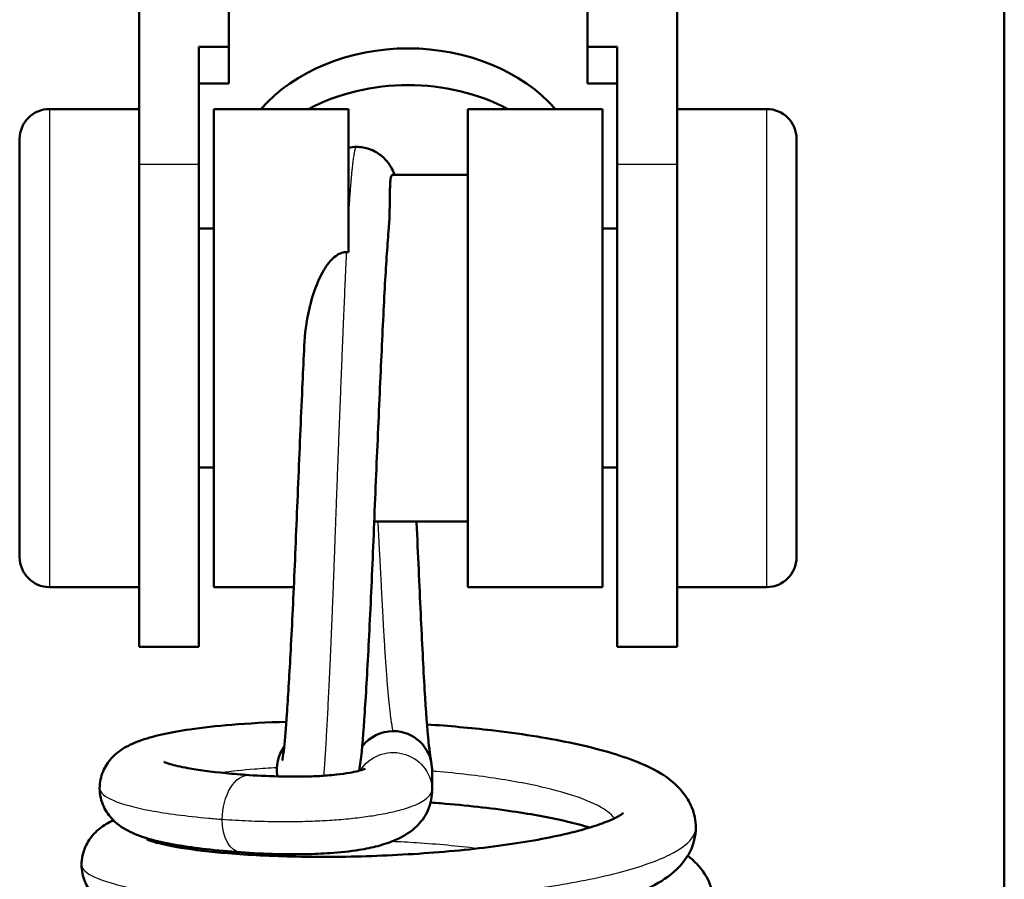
# Model space of a CAD drawing. Header units: millimetres. Extents: x 247 to 1050, y 34 to 1073.
# Tile 6 of 58: x 301 to 318, y 159 to 174. Entities that reach past the tile are written whole.
import ezdxf

# ---------------------------------------------------------------- set-up
doc = ezdxf.new("R2010")
doc.units = ezdxf.units.MM
doc.header["$LTSCALE"] = 0.75
doc.layers.add('Visible', color=7, linetype='Continuous', lineweight=50)
doc.layers.add('Visible Narrow', color=7, linetype='Continuous', lineweight=25)

msp = doc.modelspace()

# ---------------------------------------------------------------- linework, layer by layer
at = {"layer": 'Visible'}
for p, q in [((303.177, 212.857, 16.211), (303.177, 171.185, 48.768)), ((312.177, 171.185, 48.768), (312.177, 212.857, 16.211)), ((317.652, 184.167, 38.834), (317.652, 92.819, 38.834)), ((304.677, 173.147, 47.235), (304.677, 176.299, 44.773)), ((310.677, 173.147, 47.235), (310.677, 176.299, 44.773)), ((304.677, 173.147, 47.235), (304.177, 173.147, 47.235)), ((304.177, 171.185, 48.768), (304.177, 173.147, 47.235)), ((304.677, 172.532, 46.447), (304.677, 173.147, 47.235)), ((311.177, 173.147, 47.235), (310.677, 173.147, 47.235)), ((310.677, 172.532, 46.447), (310.677, 173.147, 47.235)), ((311.177, 171.185, 48.768), (311.177, 173.147, 47.235)), ((304.177, 172.532, 46.447), (304.677, 172.532, 46.447)), ((310.677, 172.532, 46.447), (311.177, 172.532, 46.447)), ((303.177, 172.107, 44.828), (301.677, 172.107, 44.828)), ((306.677, 172.107, 44.828), (304.427, 172.107, 44.828)), ((310.927, 172.107, 44.828), (308.677, 172.107, 44.828)), ((312.177, 172.107, 44.828), (313.677, 172.107, 44.828)), ((308.677, 171.007, 44.828), (307.416, 171.007, 44.828)), ((304.177, 170.107, 44.828), (304.427, 170.107, 44.828)), ((310.927, 170.107, 44.828), (311.177, 170.107, 44.828)), ((304.177, 166.107, 44.828), (304.427, 166.107, 44.828)), ((310.927, 166.107, 44.828), (311.177, 166.107, 44.828)), ((308.677, 165.207, 44.828), (307.11, 165.207, 44.828)), ((303.177, 164.107, 44.828), (301.677, 164.107, 44.828)), ((305.764, 164.107, 44.828), (304.427, 164.107, 44.828)), ((310.927, 164.107, 44.828), (308.677, 164.107, 44.828)), ((312.177, 164.107, 44.828), (313.677, 164.107, 44.828)), ((303.177, 163.107, 44.828), (304.177, 163.107, 44.828)), ((311.177, 163.107, 44.828), (312.177, 163.107, 44.828)), ((308.077, 160.694, 45.523), (308.077, 161.052, 43.555))]:
    msp.add_line(p, q, dxfattribs=at)
at = {"layer": 'Visible', "extrusion": (-2.77556e-16, -0.615661, -0.788011)}
msp.add_arc((307.677, -111.361, -134.822), 3, 214.7785, 325.2215, dxfattribs=at)
at = {"layer": 'Visible', "extrusion": (6.93889e-16, 0.615661, 0.788011)}
msp.add_arc((-307.677, -111.361, 133.822), 3, 236.1845, 303.8155, dxfattribs=at)
at = {"layer": 'Visible', "extrusion": (0, 0, -1)}
for centre, start, end in [((-301.677, 171.607, -44.828), 0, 90), ((-313.677, 171.607, -44.828), 90, 180), ((-301.677, 164.607, -44.828), 270, 0), ((-313.677, 164.607, -44.828), 180, 270)]:
    msp.add_arc(centre, 0.5, start, end, dxfattribs=at)
at = {"layer": 'Visible', "extrusion": (1, 0, 0)}
for centre, radius, start, end in [((168.107, 44.828, 304.427), 4, 0, 180), ((168.107, 44.828, 306.677), 4, 0, 66.3615), ((168.107, 44.828, 308.677), 4, 0, 180), ((168.107, 44.828, 310.927), 4, 0, 180), ((168.107, 44.828, 314.177), 3.5, 0, 180), ((168.107, 44.828, 311.177), 5, 52, 180), ((168.107, 44.828, 312.177), 5, 52, 180)]:
    msp.add_arc(centre, radius, start, end, dxfattribs=at)
at = {"layer": 'Visible', "extrusion": (-1, 0, 0)}
for centre, radius, end in [((-168.107, 44.828, -301.177), 3.5, 180), ((-168.107, 44.828, -303.177), 5, 128), ((-168.107, 44.828, -304.177), 5, 128)]:
    msp.add_arc(centre, radius, 0, end, dxfattribs=at)
at = {"layer": 'Visible', "extrusion": (0.014273, 0.131184, -0.991255)}
for start, end in [(30.7954, 83.8445), (83.8445, 170.4857), (170.4857, 173.8445)]:
    msp.add_arc((-288.204, 197.415, -17.65), 0.65, start, end, dxfattribs=at)
at = {"layer": 'Visible', "extrusion": (-0.014273, -0.131184, 0.991255)}
msp.add_arc((286.912, 197.276, 17.668), 0.65, 149.8722, 196.4977, dxfattribs=at)
at = {"layer": 'Visible', "extrusion": (2.78922e-05, -0.400957, -0.916097)}
msp.add_ellipse((306.657, 169.633, 48.527), major_axis=(0.137, -0.013, 0.006), ratio=0.627706, start_param=4.546324, end_param=4.793798, dxfattribs=at)
at = {"layer": 'Visible'}
msp.add_open_spline([(306.677, 171.459, 44.47), (306.722, 171.468, 44.455), (306.767, 171.473, 44.441), (306.813, 171.473, 44.427)], degree=3, dxfattribs=at)
for points, knots in [([(306.813, 171.473, 44.427), (306.887, 171.473, 44.403), (306.961, 171.46, 44.38), (307.1, 171.412, 44.328), (307.165, 171.375, 44.299), (307.273, 171.29, 44.229), (307.318, 171.241, 44.188), (307.382, 171.153, 44.091), (307.404, 171.113, 44.037), (307.432, 171.052, 43.935), (307.442, 171.029, 43.888), (307.45, 171.007, 43.839)], [0, 0, 0, 0, 0.0232552, 0.0232552, 0.0466147, 0.0466147, 0.0694735, 0.0694735, 0.0902329, 0.0902329, 0.1062806, 0.1062806, 0.1062806, 0.1062806]), ([(307.416, 171.007, 44.828), (307.414, 171.007, 44.86), (307.412, 171.006, 44.891), (307.401, 171.001, 45.064), (307.394, 170.986, 45.205), (307.383, 170.936, 45.483), (307.379, 170.901, 45.619), (307.373, 170.788, 45.954), (307.372, 170.698, 46.147), (307.369, 170.437, 46.579), (307.366, 170.256, 46.794), (307.349, 170.058, 46.974)], [0.1742926, 0.1742926, 0.1742926, 0.1742926, 0.1781947, 0.1781947, 0.1956946, 0.1956946, 0.2130153, 0.2130153, 0.2392997, 0.2392997, 0.2752939, 0.2752939, 0.2752939, 0.2752939]), ([(307.349, 170.058, 46.974), (307.328, 169.807, 47.404), (307.306, 169.482, 47.797), (307.265, 168.726, 48.469), (307.244, 168.279, 48.75), (307.2, 167.326, 49.159), (307.177, 166.805, 49.289), (307.132, 165.752, 49.378), (307.11, 165.207, 49.334), (307.067, 164.17, 49.078), (307.043, 163.666, 48.862), (306.997, 162.761, 48.287), (306.973, 162.349, 47.919), (306.929, 161.67, 47.079), (306.907, 161.393, 46.601), (306.874, 161.133, 45.967), (306.867, 161.082, 45.833), (306.859, 161.035, 45.697)], [0, 0, 0, 0, 0.14946, 0.14946, 0.30384, 0.30384, 0.461045, 0.461045, 0.621062, 0.621062, 0.781556, 0.781556, 0.943214, 0.943214, 1.105761, 1.105761, 1.148885, 1.148885, 1.148885, 1.148885]), ([(305.938, 168.143, 48.828), (305.947, 168.342, 48.826), (305.975, 168.547, 48.809), (306.09, 169.055, 48.727), (306.193, 169.307, 48.648), (306.364, 169.557, 48.557), (306.425, 169.622, 48.53), (306.514, 169.68, 48.506), (306.541, 169.693, 48.5), (306.594, 169.709, 48.493), (306.619, 169.713, 48.492), (306.644, 169.713, 48.492)], [0.1214192, 0.1214192, 0.1214192, 0.1214192, 0.1546139, 0.1546139, 0.2058892, 0.2058892, 0.2310698, 0.2310698, 0.2409313, 0.2409313, 0.2490128, 0.2490128, 0.2490128, 0.2490128]), ([(305.571, 161.203, 45.274), (305.571, 161.203, 45.396), (305.574, 161.215, 45.518), (305.584, 161.273, 45.872), (305.593, 161.339, 46.103), (305.617, 161.56, 46.689), (305.633, 161.749, 47.037), (305.667, 162.258, 47.737), (305.688, 162.6, 48.084), (305.731, 163.4, 48.687), (305.754, 163.878, 48.938), (305.798, 164.879, 49.271), (305.819, 165.416, 49.356), (305.864, 166.477, 49.352), (305.887, 167.016, 49.261), (305.92, 167.733, 49.017), (305.929, 167.942, 48.929), (305.939, 168.143, 48.828)], [0.1267179, 0.1267179, 0.1267179, 0.1267179, 0.163195, 0.163195, 0.2345046, 0.2345046, 0.3513212, 0.3513212, 0.4943606, 0.4943606, 0.6522317, 0.6522317, 0.8111814, 0.8111814, 0.9709933, 0.9709933, 1.0386361, 1.0386361, 1.0386361, 1.0386361]), ([(307.818, 165.207, 39.556), (307.818, 165.2, 39.557), (307.819, 165.194, 39.558), (307.842, 164.66, 39.64), (307.865, 164.139, 39.809), (307.91, 163.193, 40.3), (307.931, 162.755, 40.629), (307.975, 162.03, 41.394), (307.998, 161.73, 41.837), (308.037, 161.34, 42.708), (308.059, 161.207, 43.14), (308.061, 161.195, 43.574)], [0.8977888, 0.8977888, 0.8977888, 0.8977888, 0.8997461, 0.8997461, 1.0599517, 1.0599517, 1.219918, 1.219918, 1.3762747, 1.3762747, 1.5065411, 1.5065411, 1.5065411, 1.5065411]), ([(302.515, 160.74, 43.44), (302.515, 160.837, 43.366), (302.537, 160.936, 43.29), (302.608, 161.106, 43.129), (302.657, 161.179, 43.041), (302.769, 161.304, 42.842), (302.832, 161.353, 42.727), (302.985, 161.453, 42.43), (303.076, 161.494, 42.243), (303.406, 161.617, 41.602), (303.683, 161.675, 41.156), (304.235, 161.756, 40.528), (304.47, 161.782, 40.308), (305.006, 161.826, 39.9), (305.315, 161.843, 39.716), (305.64, 161.853, 39.57)], [0, 0, 0, 0, 0.0368217, 0.0368217, 0.0734248, 0.0734248, 0.1149088, 0.1149088, 0.178209, 0.178209, 0.3341592, 0.3341592, 0.4302164, 0.4302164, 0.5364308, 0.5364308, 0.5364308, 0.5364308]), ([(307.993, 161.808, 39.183), (308.359, 161.784, 39.218), (308.722, 161.751, 39.298), (309.537, 161.656, 39.579), (309.985, 161.586, 39.819), (310.787, 161.419, 40.424), (311.147, 161.321, 40.799), (311.78, 161.076, 41.658), (312.056, 160.936, 42.165), (312.331, 160.601, 42.768), (312.385, 160.515, 42.9), (312.466, 160.315, 43.16), (312.491, 160.199, 43.291), (312.491, 160.083, 43.419)], [0.776862, 0.776862, 0.776862, 0.776862, 0.8868678, 0.8868678, 1.0370164, 1.0370164, 1.1924313, 1.1924313, 1.3655607, 1.3655607, 1.4151231, 1.4151231, 1.4670674, 1.4670674, 1.4670674, 1.4670674]), ([(303.592, 161.181, 44.463), (303.592, 161.181, 44.514), (303.594, 161.18, 44.564), (303.611, 161.172, 44.78), (303.645, 161.159, 44.944), (303.764, 161.124, 45.337), (303.866, 161.1, 45.563), (304.162, 161.046, 46.066), (304.379, 161.016, 46.336), (304.749, 160.981, 46.688), (304.881, 160.97, 46.798), (305.019, 160.961, 46.898)], [0.1182492, 0.1182492, 0.1182492, 0.1182492, 0.1333895, 0.1333895, 0.1831674, 0.1831674, 0.2569372, 0.2569372, 0.3591331, 0.3591331, 0.4104973, 0.4104973, 0.4104973, 0.4104973]), ([(305.019, 160.961, 46.898), (305.193, 160.949, 47.026), (305.378, 160.941, 47.141), (305.729, 160.933, 47.3), (305.894, 160.934, 47.355), (306.15, 160.943, 47.385), (306.239, 160.947, 47.385), (306.377, 160.958, 47.364), (306.429, 160.963, 47.351), (306.558, 160.977, 47.303), (306.632, 160.988, 47.259), (306.751, 161.009, 47.153), (306.798, 161.019, 47.094), (306.876, 161.039, 46.963), (306.906, 161.049, 46.888), (306.948, 161.064, 46.726), (306.959, 161.07, 46.635), (306.959, 161.07, 46.545)], [0, 0, 0, 0, 0.0647538, 0.0647538, 0.1156512, 0.1156512, 0.1419614, 0.1419614, 0.1578592, 0.1578592, 0.1833193, 0.1833193, 0.2057919, 0.2057919, 0.2295421, 0.2295421, 0.2564274, 0.2564274, 0.2564274, 0.2564274]), ([(304.878, 159.669, 46.86), (304.472, 159.697, 46.58), (304.109, 159.739, 46.23), (303.494, 159.845, 45.436), (303.25, 159.903, 44.976), (302.927, 160.061, 44.332), (302.826, 160.12, 44.138), (302.675, 160.278, 43.869), (302.623, 160.349, 43.779), (302.541, 160.524, 43.606), (302.515, 160.632, 43.522), (302.515, 160.74, 43.44)], [0.0000028, 0.0000028, 0.0000028, 0.0000028, 0.1482424, 0.1482424, 0.3030394, 0.3030394, 0.3696675, 0.3696675, 0.406828, 0.406828, 0.4474301, 0.4474301, 0.4474301, 0.4474301]), ([(308.077, 160.677, 45.521), (308.074, 160.563, 45.651), (308.044, 160.436, 45.773), (307.935, 160.226, 46.008), (307.863, 160.141, 46.127), (307.691, 159.988, 46.397), (307.585, 159.926, 46.551), (307.378, 159.836, 46.813), (307.28, 159.803, 46.923), (307.075, 159.749, 47.105), (306.97, 159.728, 47.18), (306.707, 159.685, 47.315), (306.539, 159.667, 47.363), (306.235, 159.646, 47.388), (306.095, 159.64, 47.379), (305.798, 159.635, 47.323), (305.64, 159.636, 47.27), (305.274, 159.645, 47.112), (305.071, 159.656, 46.993), (304.878, 159.669, 46.86)], [0, 0, 0, 0, 0.0520768, 0.0520768, 0.1000674, 0.1000674, 0.1585614, 0.1585614, 0.2036045, 0.2036045, 0.2423745, 0.2423745, 0.2930853, 0.2930853, 0.3343183, 0.3343183, 0.3837297, 0.3837297, 0.4538796, 0.4538796, 0.4538796, 0.4538796]), ([(310.715, 160.083, 40.773), (310.605, 160.116, 40.617), (310.481, 160.149, 40.47), (310.078, 160.245, 40.061), (309.762, 160.304, 39.828), (309.052, 160.409, 39.447), (308.643, 160.455, 39.305), (308.169, 160.493, 39.218), (308.111, 160.498, 39.209), (308.053, 160.502, 39.201)], [0.2817007, 0.2817007, 0.2817007, 0.2817007, 0.3397502, 0.3397502, 0.4562159, 0.4562159, 0.5836393, 0.5836393, 0.6012014, 0.6012014, 0.6012014, 0.6012014]), ([(303.304, 159.886, 44.27), (303.304, 159.886, 44.365), (303.311, 159.883, 44.461), (303.35, 159.866, 44.752), (303.401, 159.848, 44.947), (303.57, 159.802, 45.41), (303.71, 159.772, 45.673), (304.094, 159.709, 46.235), (304.363, 159.676, 46.523), (305.005, 159.624, 47.045), (305.394, 159.604, 47.271), (306.232, 159.588, 47.599), (306.694, 159.592, 47.698), (307.616, 159.627, 47.749), (308.089, 159.658, 47.697), (308.976, 159.744, 47.451), (309.403, 159.801, 47.253), (310.143, 159.932, 46.741), (310.47, 160.007, 46.423), (310.839, 160.12, 45.895), (310.941, 160.157, 45.718), (311.1, 160.222, 45.368), (311.161, 160.252, 45.195), (311.238, 160.296, 44.867), (311.261, 160.313, 44.714), (311.272, 160.322, 44.513), (311.273, 160.323, 44.467), (311.273, 160.323, 44.42)], [0.120316, 0.120316, 0.120316, 0.120316, 0.148792, 0.148792, 0.208674, 0.208674, 0.29728, 0.29728, 0.413683, 0.413683, 0.545715, 0.545715, 0.683693, 0.683693, 0.822978, 0.822978, 0.961177, 0.961177, 1.095704, 1.095704, 1.15744, 1.15744, 1.212782, 1.212782, 1.259175, 1.259175, 1.273095, 1.273095, 1.273095, 1.273095]), ([(302.213, 159.461, 43.208), (302.213, 159.563, 43.123), (302.236, 159.666, 43.036), (302.312, 159.843, 42.852), (302.365, 159.918, 42.753), (302.485, 160.047, 42.526), (302.553, 160.098, 42.395), (302.66, 160.165, 42.177), (302.701, 160.187, 42.092), (302.743, 160.207, 42.007)], [0, 0, 0, 0, 0.040004, 0.040004, 0.0797336, 0.0797336, 0.126196, 0.126196, 0.1553141, 0.1553141, 0.1553141, 0.1553141]), ([(312.491, 160.083, 43.419), (312.491, 159.943, 43.576), (312.454, 159.802, 43.734), (312.336, 159.564, 44.064), (312.255, 159.465, 44.238), (312.043, 159.263, 44.672), (311.902, 159.173, 44.935), (311.448, 158.942, 45.673), (311.081, 158.823, 46.134), (310.183, 158.61, 46.921), (309.632, 158.519, 47.249), (308.548, 158.392, 47.631), (308.011, 158.349, 47.726), (306.967, 158.299, 47.733), (306.445, 158.29, 47.652), (305.469, 158.301, 47.334), (305.002, 158.322, 47.093), (304.17, 158.389, 46.484), (303.797, 158.435, 46.106), (303.162, 158.556, 45.247), (302.91, 158.62, 44.747), (302.582, 158.801, 44.075), (302.487, 158.866, 43.888), (302.349, 159.027, 43.629), (302.303, 159.098, 43.542), (302.234, 159.264, 43.373), (302.213, 159.363, 43.29), (302.213, 159.461, 43.208)], [0, 0, 0, 0, 0.063056, 0.063056, 0.127057, 0.127057, 0.219996, 0.219996, 0.396162, 0.396162, 0.583693, 0.583693, 0.743123, 0.743123, 0.897428, 0.897428, 1.051214, 1.051214, 1.207399, 1.207399, 1.373747, 1.373747, 1.438396, 1.438396, 1.474132, 1.474132, 1.512476, 1.512476, 1.512476, 1.512476]), ([(312.355, 159.61, 41.906), (312.461, 159.528, 42.115), (312.559, 159.432, 42.324), (312.729, 159.171, 42.753), (312.793, 158.989, 42.972), (312.793, 158.804, 43.186)], [1.3998232, 1.3998232, 1.3998232, 1.3998232, 1.4742754, 1.4742754, 1.5588667, 1.5588667, 1.5588667, 1.5588667])]:
    msp.add_open_spline(points, degree=3, knots=knots, dxfattribs=at)
at = {"layer": 'Visible Narrow'}
for p, q in [((303.177, 171.185, 48.768), (304.177, 171.185, 48.768)), ((311.177, 171.185, 48.768), (312.177, 171.185, 48.768)), ((308.076, 160.732, 45.528), (308.076, 161.09, 43.56))]:
    msp.add_line(p, q, dxfattribs=at)
at = {"layer": 'Visible Narrow', "extrusion": (1, 0, 0)}
msp.add_arc((168.107, 44.828, 301.677), 4, 0, 180, dxfattribs=at)
at = {"layer": 'Visible Narrow', "extrusion": (-1, 0, 0)}
msp.add_arc((-168.107, 44.828, -313.677), 4, 0, 180, dxfattribs=at)
at = {"layer": 'Visible Narrow', "extrusion": (0.014273, 0.131184, -0.991255)}
for start, end in [(26.1093, 170.4857), (170.4857, 173.8445), (173.8445, 175.3545)]:
    msp.add_arc((-288.243, 197.323, -19.647), 0.65, start, end, dxfattribs=at)
at = {"layer": 'Visible Narrow', "extrusion": (-0.809017, 0.105144, -0.578304)}
msp.add_arc((-198.28, -124.689, -256.963), 0.65, 77.3338, 177.8952, dxfattribs=at)
at = {"layer": 'Visible Narrow', "extrusion": (-0.809017, 0.105145, -0.578304)}
msp.add_arc((-198.281, -124.689, -256.963), 0.65, 358.0123, 77.3342, dxfattribs=at)
at = {"layer": 'Visible Narrow'}
for points, weights, knots in [([(306.813, 171.473, 44.427), (306.795, 171.473, 44.914), (306.777, 171.389, 45.393), (306.729, 171.152, 46.74), (306.677, 170.318, 47.824)], [0.973507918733, 0.982922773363, 1, 0.953474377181, 0.963822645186], [0.4719569, 0.4719569, 0.4719569, 0.5, 0.5, 0.5764013, 0.5764013, 0.5764013]), ([(306.644, 169.713, 48.492), (306.629, 169.423, 48.764), (306.615, 169.097, 48.992), (306.534, 167.206, 50.317), (306.452, 164.932, 49.917), (306.371, 162.658, 49.517), (306.29, 161.333, 47.626), (306.277, 161.12, 47.321), (306.263, 160.95, 46.992)], [0.977155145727, 0.986004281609, 1, 0.923879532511, 1, 0.923879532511, 1, 0.986923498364, 0.978339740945], [0.6020172, 0.6020172, 0.6020172, 0.625, 0.625, 0.75, 0.75, 0.875, 0.875, 0.8964734, 0.8964734, 0.8964734]), ([(307.427, 161.698, 43.631), (307.346, 162.027, 41.891), (307.265, 163.491, 40.893), (307.222, 164.273, 40.36), (307.175, 165.207, 40.207)], [1, 0.923879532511, 1, 0.957824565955, 0.962384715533], [0, 0, 0, 0.125, 0.125, 0.1942577, 0.1942577, 0.1942577])]:
    msp.add_rational_spline(points, weights, degree=2, knots=knots, dxfattribs=at)
for points, knots in [([(305.478, 161.082, 40.402), (305.35, 161.076, 40.486), (305.226, 161.068, 40.577), (305.109, 161.059, 40.676), (304.904, 161.043, 40.849), (304.718, 161.023, 41.044), (304.556, 161, 41.257)], [0.848230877, 0.848230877, 0.848230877, 0.848230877, 0.8515625, 0.8515625, 0.8515625, 0.857411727, 0.857411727, 0.857411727, 0.857411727]), ([(311.131, 160.238, 42.768), (311.124, 160.247, 42.731), (311.117, 160.256, 42.695), (311.109, 160.265, 42.658), (311.032, 160.349, 42.307), (310.903, 160.432, 41.968), (310.725, 160.509, 41.655), (310.548, 160.587, 41.343), (310.324, 160.659, 41.056), (310.062, 160.725, 40.809), (309.8, 160.791, 40.561), (309.5, 160.849, 40.353), (309.177, 160.899, 40.191), (308.853, 160.949, 40.03), (308.506, 160.99, 39.916), (308.149, 161.022, 39.855), (308.125, 161.024, 39.851), (308.101, 161.026, 39.847), (308.077, 161.028, 39.843)], [0.79606244, 0.79606244, 0.79606244, 0.79606244, 0.796875, 0.796875, 0.796875, 0.8046875, 0.8046875, 0.8046875, 0.8125, 0.8125, 0.8125, 0.8203125, 0.8203125, 0.8203125, 0.828125, 0.828125, 0.828125, 0.82864433, 0.82864433, 0.82864433, 0.82864433]), ([(302.515, 160.74, 43.44), (302.515, 160.738, 43.456), (302.516, 160.736, 43.472), (302.516, 160.733, 43.488), (302.52, 160.667, 43.966), (302.597, 160.601, 44.442), (302.741, 160.539, 44.897), (302.885, 160.477, 45.352), (303.097, 160.419, 45.786), (303.367, 160.368, 46.179), (303.637, 160.317, 46.572), (303.966, 160.274, 46.925), (304.338, 160.24, 47.224), (304.413, 160.233, 47.283), (304.489, 160.227, 47.341), (304.567, 160.221, 47.396)], [0.8747417, 0.8747417, 0.8747417, 0.8747417, 0.875, 0.875, 0.875, 0.8828125, 0.8828125, 0.8828125, 0.890625, 0.890625, 0.890625, 0.8984375, 0.8984375, 0.8984375, 0.89999988, 0.89999988, 0.89999988, 0.89999988]), ([(304.567, 160.221, 47.396), (304.716, 160.211, 47.501), (304.86, 160.202, 47.592), (305.004, 160.196, 47.672), (305.149, 160.19, 47.751), (305.293, 160.186, 47.818), (305.437, 160.184, 47.872), (305.582, 160.182, 47.925), (305.726, 160.183, 47.966), (305.871, 160.185, 47.992), (305.979, 160.188, 48.011), (306.088, 160.191, 48.022), (306.197, 160.197, 48.024), (306.305, 160.202, 48.025), (306.413, 160.209, 48.018), (306.519, 160.217, 48), (306.626, 160.226, 47.982), (306.729, 160.236, 47.954), (306.829, 160.248, 47.917), (306.929, 160.26, 47.879), (307.024, 160.273, 47.832), (307.113, 160.287, 47.776), (307.215, 160.303, 47.713), (307.308, 160.321, 47.638), (307.392, 160.34, 47.556), (307.476, 160.358, 47.474), (307.551, 160.378, 47.384), (307.618, 160.398, 47.288), (307.684, 160.418, 47.192), (307.742, 160.439, 47.091), (307.792, 160.46, 46.985), (307.842, 160.481, 46.879), (307.884, 160.503, 46.769), (307.92, 160.525, 46.655), (307.956, 160.547, 46.541), (307.985, 160.569, 46.423), (308.008, 160.591, 46.301), (308.031, 160.614, 46.179), (308.048, 160.637, 46.054), (308.059, 160.66, 45.925), (308.07, 160.684, 45.796), (308.076, 160.708, 45.664), (308.076, 160.732, 45.528)], [0, 0, 0, 0, 0.083333, 0.083333, 0.083333, 0.166667, 0.166667, 0.166667, 0.25, 0.25, 0.25, 0.3125, 0.3125, 0.3125, 0.375, 0.375, 0.375, 0.4375, 0.4375, 0.4375, 0.5, 0.5, 0.5, 0.571429, 0.571429, 0.571429, 0.642857, 0.642857, 0.642857, 0.714286, 0.714286, 0.714286, 0.785714, 0.785714, 0.785714, 0.857143, 0.857143, 0.857143, 0.928571, 0.928571, 0.928571, 1, 1, 1, 1]), ([(302.213, 159.461, 43.208), (302.213, 159.435, 43.393), (302.223, 159.409, 43.578), (302.243, 159.383, 43.761), (302.298, 159.312, 44.265), (302.428, 159.243, 44.76), (302.628, 159.179, 45.226), (302.827, 159.115, 45.691), (303.096, 159.056, 46.127), (303.422, 159.006, 46.514), (303.749, 158.956, 46.902), (304.132, 158.915, 47.241), (304.557, 158.886, 47.518), (304.981, 158.856, 47.795), (305.446, 158.838, 48.01), (305.932, 158.832, 48.154), (306.417, 158.827, 48.297), (306.923, 158.834, 48.37), (307.427, 158.855, 48.369), (307.932, 158.876, 48.368), (308.435, 158.91, 48.293), (308.915, 158.957, 48.149), (309.395, 159.004, 48.004), (309.852, 159.063, 47.79), (310.267, 159.134, 47.516), (310.681, 159.204, 47.241), (311.053, 159.286, 46.907), (311.367, 159.376, 46.527), (311.681, 159.465, 46.147), (311.936, 159.563, 45.722), (312.123, 159.666, 45.27), (312.309, 159.769, 44.819), (312.427, 159.876, 44.34), (312.471, 159.985, 43.856), (312.484, 160.018, 43.711), (312.491, 160.05, 43.565), (312.491, 160.083, 43.419)], [0.70809198, 0.70809198, 0.70809198, 0.70809198, 0.7109375, 0.7109375, 0.7109375, 0.71875, 0.71875, 0.71875, 0.7265625, 0.7265625, 0.7265625, 0.734375, 0.734375, 0.734375, 0.7421875, 0.7421875, 0.7421875, 0.75, 0.75, 0.75, 0.7578125, 0.7578125, 0.7578125, 0.765625, 0.765625, 0.765625, 0.7734375, 0.7734375, 0.7734375, 0.78125, 0.78125, 0.78125, 0.7890625, 0.7890625, 0.7890625, 0.79140973, 0.79140973, 0.79140973, 0.79140973]), ([(308.834, 159.733, 39.492), (308.507, 159.772, 39.379), (308.164, 159.803, 39.308), (307.819, 159.826, 39.282), (307.681, 159.835, 39.272), (307.543, 159.843, 39.268), (307.405, 159.849, 39.272)], [0.657155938, 0.657155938, 0.657155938, 0.657155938, 0.6640625, 0.6640625, 0.6640625, 0.666814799, 0.666814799, 0.666814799, 0.666814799])]:
    msp.add_open_spline(points, degree=3, knots=knots, dxfattribs=at)
msp.add_open_spline([(304.194, 159.734, 41.012), (304.155, 159.727, 41.069), (304.118, 159.721, 41.126), (304.082, 159.714, 41.185)], degree=3, dxfattribs=at)

doc.saveas('drawing.dxf')
